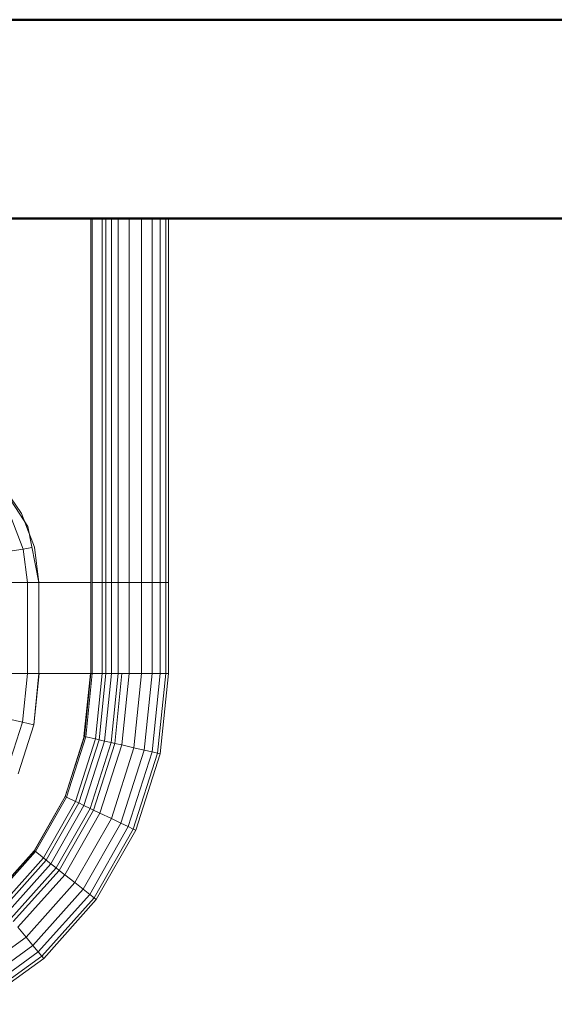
# Model space of a CAD drawing. Header units: millimetres. Extents: x 25703 to 50721, y 2709 to 39176.
# Tile 54 of 65: x 38220 to 38489, y 35302 to 35798. Entities that reach past the tile are written whole.
import ezdxf

# ---------------------------------------------------------------- set-up
doc = ezdxf.new("R2010")
doc.units = ezdxf.units.MM
for name, color, linetype, lineweight in [('A-WALL-____-MCUT', 113, 'Continuous', 50), ('A-WALL-____-OTLN', 113, 'Continuous', 20), ('M-EQPM-____-OTLN', 50, 'Continuous', 20)]:
    doc.layers.add(name, color=color, linetype=linetype, lineweight=lineweight)

# ---------------------------------------------------------------- blocks, each defined once
blk = doc.blocks.new('Прямая форма - V line-610148-В_Этаж 02_Вентиляция')
at = {"layer": 'A-WALL-____-MCUT', "color": 9}
for p, q in [((4180, 0), (1000, 0)), ((1000, -100), (4180, -100))]:
    blk.add_line(p, q, dxfattribs=at)
blk = doc.blocks.new('Прямая форма - SW - 014-610149-В_Этаж 02_Вентиляция')
blk.add_blockref('Прямая форма - V line-610148-В_Этаж 02_Вентиляция', (0, 0))
blk = doc.blocks.new('Прямая форма - V line-609016-В_Этаж 02_Вентиляция')
at = {"layer": 'M-EQPM-____-OTLN', "color": 253}
for p, q in [((260.84, -183.27), (260.84, 0)), ((260.87, 0), (260.87, -183.24)), ((261.6, -183.27), (261.6, 0)), ((266.64, -183.27), (266.64, 0)), ((268.48, -183.27), (268.48, 0)), ((271.3, -183.27), (271.3, 0)), ((274.68, -183.27), (274.68, 0)), ((280.15, -183.27), (280.15, 0)), ((286.45, -183.27), (286.45, 0)), ((291.73, -183.27), (291.73, 0)), ((295.82, -183.27), (295.82, 0)), ((298.6, -183.27), (298.6, 0)), ((299.99, -183.27), (299.99, 0)), ((229.11, -155.13), (212.64, -129.78)), ((215.24, -132.74), (225.96, -148.47)), ((225.96, -148.47), (232.55, -165.53)), ((226.89, -166.41), (220.62, -150.2)), ((229.73, -158.23), (227.69, -152.95)), ((234.78, -183.24), (229.11, -155.13)), ((226.89, -166.41), (215.75, -168.15)), ((231.25, -165.73), (226.89, -166.41)), ((229.01, -183.27), (226.89, -166.41)), ((232.55, -165.53), (234.78, -183.27)), ((217.65, -183.27), (229.01, -183.27)), ((229.01, -183.27), (217.65, -183.27)), ((229.01, -229.09), (229.01, -183.27)), ((229.01, -183.27), (234.78, -183.27)), ((234.78, -183.27), (229.01, -183.27)), ((260.84, -183.24), (234.78, -183.24)), ((234.78, -229.09), (234.78, -183.27)), ((234.78, -183.27), (260.84, -183.27)), ((260.84, -229.09), (260.84, -183.27)), ((261.44, -183.27), (261.6, -183.27)), ((261.6, -183.27), (261.44, -183.27)), ((261.6, -229.09), (261.6, -183.27)), ((261.6, -183.27), (266.64, -183.27)), ((266.64, -183.27), (261.6, -183.27)), ((266.64, -229.09), (266.64, -183.27)), ((266.64, -183.27), (268.48, -183.27)), ((268.48, -183.27), (266.64, -183.27)), ((268.48, -229.09), (268.48, -183.27)), ((268.48, -183.27), (271.3, -183.27)), ((271.3, -183.27), (268.48, -183.27)), ((271.3, -229.09), (271.3, -183.27)), ((271.3, -183.27), (274.68, -183.27)), ((274.68, -183.27), (271.3, -183.27)), ((274.68, -229.09), (274.68, -183.27)), ((274.68, -183.27), (276.59, -183.27)), ((276.59, -183.27), (274.68, -183.27)), ((276.59, -183.27), (280.15, -183.27)), ((280.15, -183.27), (276.59, -183.27)), ((280.15, -229.09), (280.15, -183.27)), ((280.15, -183.27), (286.45, -183.27)), ((286.45, -183.27), (280.15, -183.27)), ((286.45, -229.09), (286.45, -183.27)), ((286.45, -183.27), (291.73, -183.27)), ((291.73, -183.27), (286.45, -183.27)), ((291.73, -229.09), (291.73, -183.27)), ((291.73, -183.27), (295.82, -183.27)), ((295.82, -183.27), (291.73, -183.27)), ((295.82, -229.09), (295.82, -183.27)), ((295.82, -183.27), (298.6, -183.27)), ((298.6, -183.27), (295.82, -183.27)), ((298.6, -229.09), (298.6, -183.27)), ((298.6, -183.27), (299.99, -183.27)), ((299.99, -183.27), (298.6, -183.27)), ((299.99, -229.09), (299.99, -183.27)), ((229.01, -229.09), (217.65, -229.09)), ((229.01, -229.09), (217.65, -229.09)), ((226.48, -253.64), (229.01, -229.09)), ((226.48, -253.64), (229.01, -229.09)), ((234.78, -229.09), (229.01, -229.09)), ((234.78, -229.09), (229.01, -229.09)), ((232.12, -254.93), (234.78, -229.09)), ((232.12, -254.93), (234.78, -229.09)), ((232.25, -254.96), (234.91, -229.09)), ((232.25, -254.96), (234.91, -229.09)), ((260.84, -229.09), (234.78, -229.09)), ((234.91, -229.09), (234.78, -229.09)), ((260.71, -229.09), (234.91, -229.09)), ((257.45, -260.7), (260.71, -229.09)), ((257.45, -260.7), (260.71, -229.09)), ((257.58, -260.73), (260.84, -229.09)), ((257.58, -260.73), (260.84, -229.09)), ((257.71, -260.76), (260.97, -229.09)), ((257.71, -260.76), (260.97, -229.09)), ((258.32, -260.9), (261.6, -229.09)), ((258.32, -260.9), (261.6, -229.09)), ((260.84, -229.09), (260.71, -229.09)), ((260.97, -229.09), (260.84, -229.09)), ((261.6, -229.09), (260.97, -229.09)), ((261.6, -229.09), (261.44, -229.09)), ((266.64, -229.09), (261.6, -229.09)), ((266.64, -229.09), (261.6, -229.09)), ((263.25, -262.03), (266.64, -229.09)), ((263.25, -262.03), (266.64, -229.09)), ((265.04, -262.43), (268.48, -229.09)), ((265.04, -262.43), (268.48, -229.09)), ((268.48, -229.09), (266.64, -229.09)), ((268.48, -229.09), (266.64, -229.09)), ((267.8, -263.06), (271.3, -229.09)), ((267.8, -263.06), (271.3, -229.09)), ((271.3, -229.09), (268.48, -229.09)), ((271.3, -229.09), (268.48, -229.09)), ((271.1, -263.82), (274.68, -229.09)), ((271.1, -263.82), (274.68, -229.09)), ((274.68, -229.09), (271.3, -229.09)), ((274.68, -229.09), (271.3, -229.09)), ((272.96, -264.24), (276.59, -229.09)), ((272.96, -264.24), (276.59, -229.09)), ((276.59, -229.09), (274.68, -229.09)), ((276.59, -229.09), (274.68, -229.09)), ((276.45, -265.04), (280.15, -229.09)), ((276.45, -265.04), (280.15, -229.09)), ((280.15, -229.09), (276.59, -229.09)), ((280.15, -229.09), (276.59, -229.09)), ((286.45, -229.09), (280.15, -229.09)), ((286.45, -229.09), (280.15, -229.09)), ((282.6, -266.44), (286.45, -229.09)), ((282.6, -266.44), (286.45, -229.09)), ((291.73, -229.09), (286.45, -229.09)), ((291.73, -229.09), (286.45, -229.09)), ((287.76, -267.61), (291.73, -229.09)), ((287.76, -267.61), (291.73, -229.09)), ((295.82, -229.09), (291.73, -229.09)), ((295.82, -229.09), (291.73, -229.09)), ((291.75, -268.53), (295.82, -229.09)), ((291.75, -268.53), (295.82, -229.09)), ((294.47, -269.15), (298.6, -229.09)), ((294.47, -269.15), (298.6, -229.09)), ((298.6, -229.09), (295.82, -229.09)), ((298.6, -229.09), (295.82, -229.09)), ((295.83, -269.46), (299.99, -229.09)), ((295.83, -269.46), (299.99, -229.09)), ((299.99, -229.09), (298.6, -229.09)), ((299.99, -229.09), (298.6, -229.09)), ((226.48, -253.64), (215.38, -251.11)), ((226.48, -253.64), (215.38, -251.11)), ((219, -277.06), (226.48, -253.64)), ((219, -277.06), (226.48, -253.64)), ((224.25, -279.58), (232.12, -254.93)), ((224.25, -279.58), (232.12, -254.93)), ((232.12, -254.93), (226.48, -253.64)), ((232.12, -254.93), (226.48, -253.64)), ((232.25, -254.96), (232.12, -254.93)), ((232.25, -254.96), (232.12, -254.93)), ((247.94, -290.92), (257.58, -260.73)), ((247.94, -290.92), (257.58, -260.73)), ((248.06, -290.98), (257.71, -260.76)), ((248.06, -290.98), (257.71, -260.76)), ((248.63, -291.25), (258.32, -260.9)), ((248.63, -291.25), (258.32, -260.9)), ((253.22, -293.45), (263.25, -262.03)), ((253.22, -293.45), (263.25, -262.03)), ((254.88, -294.24), (265.04, -262.43)), ((254.88, -294.24), (265.04, -262.43)), ((257.45, -260.7), (257.58, -260.73)), ((257.58, -260.73), (257.45, -260.7)), ((257.71, -260.76), (257.58, -260.73)), ((257.71, -260.76), (257.58, -260.73)), ((258.32, -260.9), (257.71, -260.76)), ((258.32, -260.9), (257.71, -260.76)), ((263.25, -262.03), (258.32, -260.9)), ((263.25, -262.03), (258.32, -260.9)), ((265.04, -262.43), (263.25, -262.03)), ((265.04, -262.43), (263.25, -262.03)), ((267.8, -263.06), (265.04, -262.43)), ((267.8, -263.06), (265.04, -262.43)), ((257.45, -295.47), (267.8, -263.06)), ((257.45, -295.47), (267.8, -263.06)), ((260.52, -296.94), (271.1, -263.82)), ((260.52, -296.94), (271.1, -263.82)), ((262.26, -297.78), (272.96, -264.24)), ((262.26, -297.78), (272.96, -264.24)), ((265.5, -299.33), (276.45, -265.04)), ((265.5, -299.33), (276.45, -265.04)), ((271.1, -263.82), (267.8, -263.06)), ((271.1, -263.82), (267.8, -263.06)), ((272.96, -264.24), (271.1, -263.82)), ((272.96, -264.24), (271.1, -263.82)), ((271.23, -302.07), (282.6, -266.44)), ((271.23, -302.07), (282.6, -266.44)), ((276.45, -265.04), (272.96, -264.24)), ((276.45, -265.04), (272.96, -264.24)), ((282.6, -266.44), (276.45, -265.04)), ((282.6, -266.44), (276.45, -265.04)), ((287.76, -267.61), (282.6, -266.44)), ((287.76, -267.61), (282.6, -266.44)), ((276.02, -304.37), (287.76, -267.61)), ((276.02, -304.37), (287.76, -267.61)), ((279.74, -306.15), (291.75, -268.53)), ((279.74, -306.15), (291.75, -268.53)), ((282.27, -307.36), (294.47, -269.15)), ((282.27, -307.36), (294.47, -269.15)), ((283.54, -307.97), (295.83, -269.46)), ((283.54, -307.97), (295.83, -269.46)), ((291.75, -268.53), (287.76, -267.61)), ((291.75, -268.53), (287.76, -267.61)), ((294.47, -269.15), (291.75, -268.53)), ((294.47, -269.15), (291.75, -268.53)), ((295.83, -269.46), (294.47, -269.15)), ((295.83, -269.46), (294.47, -269.15)), ((247.94, -290.92), (232.37, -318.27)), ((232.37, -318.27), (247.94, -290.92)), ((232.48, -318.35), (248.06, -290.98)), ((232.48, -318.35), (248.06, -290.98)), ((232.98, -318.74), (248.63, -291.25)), ((232.98, -318.74), (248.63, -291.25)), ((248.06, -290.98), (247.94, -290.92)), ((248.06, -290.98), (247.94, -290.92)), ((248.63, -291.25), (248.06, -290.98)), ((248.63, -291.25), (248.06, -290.98)), ((253.22, -293.45), (248.63, -291.25)), ((253.22, -293.45), (248.63, -291.25)), ((237.01, -321.91), (253.22, -293.45)), ((237.01, -321.91), (253.22, -293.45)), ((238.47, -323.06), (254.88, -294.24)), ((238.47, -323.06), (254.88, -294.24)), ((240.73, -324.84), (257.45, -295.47)), ((240.73, -324.84), (257.45, -295.47)), ((243.43, -326.96), (260.52, -296.94)), ((243.43, -326.96), (260.52, -296.94)), ((254.88, -294.24), (253.22, -293.45)), ((254.88, -294.24), (253.22, -293.45)), ((257.45, -295.47), (254.88, -294.24)), ((257.45, -295.47), (254.88, -294.24)), ((260.52, -296.94), (257.45, -295.47)), ((260.52, -296.94), (257.45, -295.47)), ((262.26, -297.78), (260.52, -296.94)), ((262.26, -297.78), (260.52, -296.94)), ((244.96, -328.16), (262.26, -297.78)), ((244.96, -328.16), (262.26, -297.78)), ((247.81, -330.39), (265.5, -299.33)), ((247.81, -330.39), (265.5, -299.33)), ((252.85, -334.35), (271.23, -302.07)), ((252.85, -334.35), (271.23, -302.07)), ((265.5, -299.33), (262.26, -297.78)), ((265.5, -299.33), (262.26, -297.78)), ((271.23, -302.07), (265.5, -299.33)), ((271.23, -302.07), (265.5, -299.33)), ((276.02, -304.37), (271.23, -302.07)), ((276.02, -304.37), (271.23, -302.07)), ((257.07, -337.66), (276.02, -304.37)), ((257.07, -337.66), (276.02, -304.37)), ((260.34, -340.23), (279.74, -306.15)), ((260.34, -340.23), (279.74, -306.15)), ((279.74, -306.15), (276.02, -304.37)), ((279.74, -306.15), (276.02, -304.37)), ((282.27, -307.36), (279.74, -306.15)), ((282.27, -307.36), (279.74, -306.15)), ((262.56, -341.98), (282.27, -307.36)), ((262.56, -341.98), (282.27, -307.36)), ((263.67, -342.85), (283.54, -307.97)), ((263.67, -342.85), (283.54, -307.97)), ((283.54, -307.97), (282.27, -307.36)), ((283.54, -307.97), (282.27, -307.36)), ((232.37, -318.27), (211.59, -341.52)), ((211.59, -341.52), (232.37, -318.27)), ((211.67, -341.62), (232.48, -318.35)), ((211.67, -341.62), (232.48, -318.35)), ((212.08, -342.12), (232.98, -318.74)), ((212.08, -342.12), (232.98, -318.74)), ((215.37, -346.11), (237.01, -321.91)), ((215.37, -346.11), (237.01, -321.91)), ((232.48, -318.35), (232.37, -318.27)), ((232.48, -318.35), (232.37, -318.27)), ((232.98, -318.74), (232.48, -318.35)), ((232.98, -318.74), (232.48, -318.35)), ((237.01, -321.91), (232.98, -318.74)), ((237.01, -321.91), (232.98, -318.74)), ((238.47, -323.06), (237.01, -321.91)), ((238.47, -323.06), (237.01, -321.91)), ((216.57, -347.56), (238.47, -323.06)), ((216.57, -347.56), (238.47, -323.06)), ((218.42, -349.8), (240.73, -324.84)), ((218.42, -349.8), (240.73, -324.84)), ((220.62, -352.47), (243.43, -326.96)), ((220.62, -352.47), (243.43, -326.96)), ((240.73, -324.84), (238.47, -323.06)), ((240.73, -324.84), (238.47, -323.06)), ((243.43, -326.96), (240.73, -324.84)), ((243.43, -326.96), (240.73, -324.84)), ((244.96, -328.16), (243.43, -326.96)), ((244.96, -328.16), (243.43, -326.96)), ((221.87, -353.98), (244.96, -328.16)), ((221.87, -353.98), (244.96, -328.16)), ((224.2, -356.81), (247.81, -330.39)), ((224.2, -356.81), (247.81, -330.39)), ((247.81, -330.39), (244.96, -328.16)), ((247.81, -330.39), (244.96, -328.16)), ((252.85, -334.35), (247.81, -330.39)), ((252.85, -334.35), (247.81, -330.39)), ((228.31, -361.79), (252.85, -334.35)), ((228.31, -361.79), (252.85, -334.35)), ((257.07, -337.66), (252.85, -334.35)), ((257.07, -337.66), (252.85, -334.35)), ((231.76, -365.97), (257.07, -337.66)), ((231.76, -365.97), (257.07, -337.66)), ((234.43, -369.21), (260.34, -340.23)), ((234.43, -369.21), (260.34, -340.23)), ((260.34, -340.23), (257.07, -337.66)), ((260.34, -340.23), (257.07, -337.66)), ((262.56, -341.98), (260.34, -340.23)), ((262.56, -341.98), (260.34, -340.23)), ((236.25, -371.41), (262.56, -341.98)), ((236.25, -371.41), (262.56, -341.98)), ((237.16, -372.51), (263.67, -342.85)), ((237.16, -372.51), (263.67, -342.85)), ((263.67, -342.85), (262.56, -341.98)), ((263.67, -342.85), (262.56, -341.98)), ((228.31, -361.79), (224.2, -356.81)), ((228.31, -361.79), (224.2, -356.81)), ((198.76, -383.13), (228.31, -361.79)), ((198.76, -383.13), (228.31, -361.79)), ((201.27, -387.98), (231.76, -365.97)), ((201.27, -387.98), (231.76, -365.97)), ((231.76, -365.97), (228.31, -361.79)), ((231.76, -365.97), (228.31, -361.79)), ((234.43, -369.21), (231.76, -365.97)), ((234.43, -369.21), (231.76, -365.97)), ((203.22, -391.74), (234.43, -369.21)), ((203.22, -391.74), (234.43, -369.21)), ((204.54, -394.3), (236.25, -371.41)), ((204.54, -394.3), (236.25, -371.41)), ((236.25, -371.41), (234.43, -369.21)), ((236.25, -371.41), (234.43, -369.21)), ((237.16, -372.51), (236.25, -371.41)), ((237.16, -372.51), (236.25, -371.41)), ((205.2, -395.58), (237.16, -372.51)), ((205.2, -395.58), (237.16, -372.51))]:
    blk.add_line(p, q, dxfattribs=at)
blk = doc.blocks.new('Прямая форма - FU - 054-610380-В_Этаж 02_Вентиляция')
blk.add_blockref('Прямая форма - V line-609016-В_Этаж 02_Вентиляция', (0, 0))
blk = doc.blocks.new('V line_ifc_RVT-1-В_Этаж 02_Вентиляция')
at = {"layer": 'A-WALL-____-OTLN', "color": 253, "lineweight": 20}
blk.add_blockref('Прямая форма - SW - 014-610149-В_Этаж 02_Вентиляция', (36123.24, 35797.63), dxfattribs=at)
at = {"layer": 'M-EQPM-____-OTLN', "color": 253, "lineweight": 20}
blk.add_blockref('Прямая форма - FU - 054-610380-В_Этаж 02_Вентиляция', (37995.19, 35697.63), dxfattribs=at)

msp = doc.modelspace()

# ---------------------------------------------------------------- block references
at = {"lineweight": 9}
msp.add_blockref('V line_ifc_RVT-1-В_Этаж 02_Вентиляция', (0, 0), dxfattribs=at)

doc.saveas('drawing.dxf')
